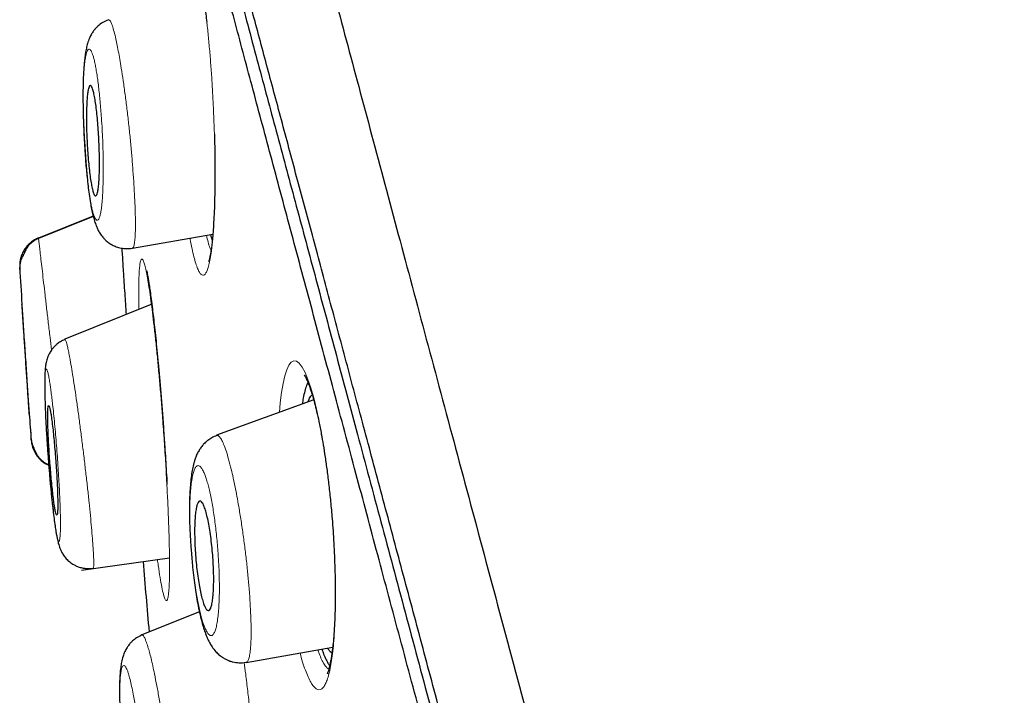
# Model space of a CAD drawing. Header units: millimetres. Extents: x 8 to 846, y 12 to 2113.
# Tile 254 of 256: x 87 to 104, y 1859 to 1870. Entities that reach past the tile are written whole.
import ezdxf

# ---------------------------------------------------------------- set-up
doc = ezdxf.new("R2010")
doc.units = ezdxf.units.MM

msp = doc.modelspace()

# ---------------------------------------------------------------- linework, layer by layer
at = {"color": 7, "linetype": 'Continuous', "lineweight": 30}
for p, q in [((88.595, 1867.012), (87.683, 1866.644)), ((89.246, 1866.482), (90.585, 1866.718)), ((89.569, 1865.552), (88.121, 1864.967)), ((92.263, 1863.958), (90.648, 1863.37)), ((88.398, 1861.124), (89.866, 1861.33)), ((88.397, 1861.124), (88.398, 1861.124)), ((89.854, 1860.8), (89.854, 1860.797)), ((90.362, 1860.433), (89.404, 1860.047)), ((91.14, 1859.588), (92.579, 1859.842))]:
    msp.add_line(p, q, dxfattribs=at)
at = {"color": 8, "linetype": 'Continuous', "lineweight": 0}
for p, q in [((88.593, 1867.02), (87.684, 1866.653)), ((89.82, 1862.54), (89.821, 1862.529))]:
    msp.add_line(p, q, dxfattribs=at)
at = {"color": 8, "linetype": 'Continuous', "lineweight": 0, "flags": 128}
for points in [[(90.619, 1867.462), (90.617, 1867.491), (90.618, 1867.498)], [(91.694, 1863.751), (91.707, 1863.907), (91.728, 1864.079), (91.753, 1864.231), (91.782, 1864.359), (91.815, 1864.461), (91.85, 1864.537), (91.889, 1864.587), (91.931, 1864.609), (91.975, 1864.603), (92.021, 1864.568), (92.069, 1864.504), (92.119, 1864.414), (92.167, 1864.299), (92.216, 1864.159), (92.263, 1863.994), (92.31, 1863.806), (92.354, 1863.6), (92.397, 1863.374), (92.438, 1863.128), (92.475, 1862.873), (92.509, 1862.61), (92.539, 1862.342), (92.564, 1862.067), (92.586, 1861.792), (92.603, 1861.521), (92.615, 1861.251), (92.623, 1860.984), (92.626, 1860.727), (92.624, 1860.486), (92.617, 1860.259), (92.606, 1860.048), (92.606, 1860.048)], [(92.606, 1860.048), (92.601, 1860.088), (92.603, 1860.107)]]:
    msp.add_lwpolyline(points, dxfattribs=at)
at = {"color": 7, "linetype": 'Continuous', "lineweight": 30}
for radius, start, end in [(221.7, 183.42162, 183.57924), (221.7, 184.05252, 184.16476), (220, 184.72509, 185.03147)]:
    msp.add_arc((308.676, 1879.391), radius, start, end, dxfattribs=at)
for points, knots in [([(89.498, 1882.285), (89.5, 1882.275), (89.506, 1882.254), (89.551, 1882.085), (89.623, 1881.818), (89.724, 1881.442), (89.852, 1880.962), (90.009, 1880.377), (90.204, 1879.65), (90.442, 1878.762), (90.729, 1877.692), (91.052, 1876.485), (91.41, 1875.146), (91.803, 1873.68), (92.209, 1872.166), (92.621, 1870.628), (93.035, 1869.085), (93.47, 1867.459), (93.927, 1865.754), (94.405, 1863.97), (94.903, 1862.114), (95.419, 1860.187), (95.953, 1858.195), (96.503, 1856.14), (97.069, 1854.028), (97.65, 1851.861), (98.244, 1849.644), (98.851, 1847.379), (99.503, 1844.944), (100.202, 1842.335), (100.948, 1839.551), (101.704, 1836.73), (102.468, 1833.878), (103.238, 1831.004), (103.976, 1828.251), (104.679, 1825.629), (105.345, 1823.143), (106.01, 1820.66), (106.673, 1818.185), (107.333, 1815.723), (107.988, 1813.277), (108.638, 1810.852), (109.281, 1808.454), (109.915, 1806.086), (110.54, 1803.752), (111.155, 1801.459), (111.758, 1799.21), (112.348, 1797.008), (112.955, 1794.739), (113.578, 1792.418), (114.209, 1790.062), (114.817, 1787.794), (115.399, 1785.621), (115.956, 1783.541), (116.303, 1782.245), (116.477, 1781.597)], [0, 0, 0, 0, 0.017859, 0.035717, 0.053574, 0.07143, 0.089287, 0.107143, 0.125, 0.145832, 0.166666, 0.1875, 0.208333, 0.229166, 0.249999, 0.267856, 0.285713, 0.303571, 0.321429, 0.339287, 0.357144, 0.375001, 0.392858, 0.410715, 0.428572, 0.446429, 0.464286, 0.482143, 0.500002, 0.520835, 0.541668, 0.562501, 0.583334, 0.604167, 0.624999, 0.642856, 0.660713, 0.678571, 0.696428, 0.714286, 0.732144, 0.750003, 0.76786, 0.785718, 0.803575, 0.821433, 0.839289, 0.857146, 0.875003, 0.895835, 0.916668, 0.9375, 0.958333, 0.979167, 1, 1, 1, 1]), ([(118.452, 1768.871), (118.451, 1768.876), (118.448, 1768.887), (118.425, 1768.973), (118.388, 1769.11), (118.336, 1769.304), (118.27, 1769.552), (118.188, 1769.856), (118.095, 1770.202), (117.993, 1770.586), (117.881, 1771.003), (117.758, 1771.463), (117.623, 1771.967), (117.476, 1772.514), (117.313, 1773.124), (117.132, 1773.8), (116.933, 1774.546), (116.72, 1775.34), (116.495, 1776.181), (116.257, 1777.071), (116.005, 1778.008), (115.749, 1778.965), (115.489, 1779.937), (115.226, 1780.915), (114.955, 1781.929), (114.674, 1782.978), (114.383, 1784.061), (114.075, 1785.211), (113.749, 1786.429), (113.403, 1787.717), (113.048, 1789.041), (112.683, 1790.401), (112.309, 1791.797), (111.925, 1793.23), (111.542, 1794.657), (111.164, 1796.072), (110.791, 1797.464), (110.413, 1798.876), (110.03, 1800.307), (109.642, 1801.756), (109.237, 1803.267), (108.816, 1804.839), (108.378, 1806.474), (107.935, 1808.126), (107.487, 1809.796), (107.034, 1811.484), (106.576, 1813.192), (106.127, 1814.867), (105.689, 1816.504), (105.263, 1818.095), (104.837, 1819.688), (104.409, 1821.283), (103.981, 1822.881), (103.541, 1824.526), (103.087, 1826.217), (102.622, 1827.953), (102.157, 1829.687), (101.692, 1831.419), (101.228, 1833.15), (100.765, 1834.877), (100.318, 1836.547), (99.887, 1838.155), (99.474, 1839.7), (99.064, 1841.229), (98.659, 1842.742), (98.258, 1844.24), (97.867, 1845.699), (97.487, 1847.12), (97.116, 1848.502), (96.75, 1849.867), (96.389, 1851.215), (96.032, 1852.546), (95.679, 1853.859), (95.333, 1855.15), (94.989, 1856.436), (94.648, 1857.711), (94.309, 1858.975), (93.979, 1860.21), (93.656, 1861.414), (93.342, 1862.589), (93.04, 1863.715), (92.751, 1864.793), (92.475, 1865.825), (92.206, 1866.827), (91.945, 1867.798), (91.693, 1868.74), (91.448, 1869.65), (91.213, 1870.527), (90.985, 1871.379), (90.764, 1872.204), (90.551, 1873.001), (90.349, 1873.757), (90.158, 1874.472), (89.977, 1875.145), (89.811, 1875.767), (89.657, 1876.339), (89.517, 1876.862), (89.387, 1877.347), (89.267, 1877.792), (89.158, 1878.197), (89.06, 1878.564), (88.972, 1878.889), (88.895, 1879.179), (88.828, 1879.428), (88.773, 1879.635), (88.73, 1879.797), (88.7, 1879.912), (88.681, 1879.983), (88.679, 1879.992), (88.677, 1879.997)], [0, 0, 0, 0, 0.010081, 0.020137, 0.030179, 0.040216, 0.050257, 0.060311, 0.070335, 0.079491, 0.088633, 0.097767, 0.1069, 0.116039, 0.125192, 0.135253, 0.145282, 0.155288, 0.16528, 0.175267, 0.185259, 0.195301, 0.204496, 0.213673, 0.222839, 0.232002, 0.241168, 0.250345, 0.260322, 0.270285, 0.280246, 0.290212, 0.300194, 0.310203, 0.320293, 0.329526, 0.338727, 0.347904, 0.357065, 0.366218, 0.375372, 0.385323, 0.395264, 0.405207, 0.415162, 0.425139, 0.435149, 0.445226, 0.454443, 0.463632, 0.472801, 0.481959, 0.491116, 0.500279, 0.510233, 0.520184, 0.530144, 0.540125, 0.550137, 0.560192, 0.570258, 0.579448, 0.588609, 0.59775, 0.60688, 0.616007, 0.625139, 0.633867, 0.642594, 0.651329, 0.660077, 0.668845, 0.677642, 0.686473, 0.695244, 0.704395, 0.713529, 0.722653, 0.731774, 0.740899, 0.750037, 0.758756, 0.767483, 0.776222, 0.78498, 0.793764, 0.802579, 0.811433, 0.820208, 0.829363, 0.838502, 0.847632, 0.856762, 0.865897, 0.875044, 0.883755, 0.89247, 0.901196, 0.909939, 0.918704, 0.927499, 0.936329, 0.945126, 0.954305, 0.963462, 0.972602, 0.981734, 0.990864, 1, 1, 1, 1]), ([(88.677, 1879.488), (88.678, 1879.482), (88.682, 1879.469), (88.712, 1879.355), (88.761, 1879.171), (88.83, 1878.912), (88.919, 1878.579), (89.026, 1878.182), (89.148, 1877.727), (89.285, 1877.219), (89.437, 1876.649), (89.607, 1876.018), (89.797, 1875.309), (90.008, 1874.519), (90.243, 1873.644), (90.495, 1872.703), (90.764, 1871.696), (91.051, 1870.624), (91.349, 1869.512), (91.656, 1868.366), (91.971, 1867.194), (92.298, 1865.974), (92.638, 1864.707), (92.998, 1863.362), (93.379, 1861.939), (93.782, 1860.436), (94.197, 1858.885), (94.625, 1857.287), (95.066, 1855.641), (95.51, 1853.983), (95.956, 1852.319), (96.401, 1850.659), (96.854, 1848.97), (97.314, 1847.253), (97.791, 1845.475), (98.283, 1843.637), (98.791, 1841.74), (99.306, 1839.82), (99.826, 1837.877), (100.353, 1835.907), (100.877, 1833.953), (101.395, 1832.022), (101.904, 1830.122), (102.414, 1828.218), (102.926, 1826.309), (103.267, 1825.035), (103.438, 1824.397)], [0, 0, 0, 0, 0.022901, 0.04625, 0.069599, 0.092979, 0.116418, 0.139867, 0.161871, 0.183802, 0.205683, 0.227538, 0.249392, 0.272822, 0.2962, 0.319554, 0.342915, 0.366312, 0.38978, 0.411838, 0.433813, 0.45573, 0.477615, 0.499493, 0.522858, 0.546174, 0.569471, 0.592782, 0.616137, 0.639617, 0.661718, 0.683749, 0.705737, 0.72771, 0.749695, 0.772955, 0.796178, 0.819397, 0.842648, 0.865964, 0.889477, 0.911642, 0.933747, 0.955821, 0.977895, 1, 1, 1, 1]), ([(103.252, 1824.347), (103.073, 1825.015), (102.716, 1826.349), (102.18, 1828.347), (101.646, 1830.34), (101.112, 1832.329), (100.581, 1834.309), (100.065, 1836.235), (99.565, 1838.102), (99.082, 1839.91), (98.603, 1841.696), (98.13, 1843.463), (97.654, 1845.239), (97.176, 1847.023), (96.697, 1848.809), (96.226, 1850.566), (95.762, 1852.293), (95.308, 1853.989), (94.872, 1855.615), (94.456, 1857.167), (94.061, 1858.646), (93.676, 1860.082), (93.303, 1861.475), (92.935, 1862.851), (92.572, 1864.205), (92.216, 1865.533), (91.874, 1866.807), (91.547, 1868.028), (91.235, 1869.191), (90.946, 1870.271), (90.679, 1871.269), (90.432, 1872.189), (90.201, 1873.052), (89.986, 1873.857), (89.781, 1874.62), (89.59, 1875.335), (89.413, 1875.994), (89.254, 1876.585), (89.114, 1877.107), (88.993, 1877.559), (88.893, 1877.932), (88.813, 1878.23), (88.753, 1878.457), (88.709, 1878.621), (88.685, 1878.712), (88.674, 1878.751), (88.677, 1878.739), (88.678, 1878.739)], [0, 0, 0, 0, 0.023436, 0.046844, 0.070261, 0.093723, 0.117266, 0.140749, 0.162753, 0.184703, 0.206627, 0.228555, 0.250516, 0.27369, 0.296879, 0.320115, 0.343433, 0.366863, 0.39032, 0.412337, 0.4343, 0.456233, 0.478164, 0.500117, 0.523396, 0.546687, 0.570018, 0.593421, 0.616926, 0.640316, 0.662228, 0.684115, 0.706003, 0.727914, 0.749874, 0.773158, 0.796448, 0.819771, 0.843159, 0.86664, 0.890092, 0.912091, 0.934043, 0.955975, 0.97791, 0.999873, 1, 1, 1, 1]), ([(90.279, 1871.335), (90.278, 1871.335), (90.278, 1871.335), (90.283, 1871.325), (90.291, 1871.302), (90.301, 1871.274), (90.311, 1871.242), (90.323, 1871.2), (90.338, 1871.145), (90.355, 1871.071), (90.375, 1870.976), (90.398, 1870.857), (90.422, 1870.709), (90.446, 1870.546), (90.467, 1870.388), (90.479, 1870.287), (90.484, 1870.241)], [0, 0, 0, 0, 0.01202, 0.084141, 0.153105, 0.197339, 0.24042, 0.29062, 0.352002, 0.424498, 0.508123, 0.602923, 0.708938, 0.826176, 0.92146, 1, 1, 1, 1]), ([(88.846, 1870.283), (88.814, 1870.269), (88.752, 1870.242), (88.687, 1870.192), (88.64, 1870.146), (88.607, 1870.107), (88.573, 1870.059), (88.536, 1869.99), (88.505, 1869.909), (88.484, 1869.83), (88.467, 1869.746), (88.455, 1869.661), (88.446, 1869.574), (88.438, 1869.488), (88.433, 1869.401), (88.428, 1869.303), (88.425, 1869.18), (88.423, 1869.034), (88.424, 1868.869), (88.428, 1868.7), (88.434, 1868.531), (88.441, 1868.376), (88.45, 1868.238), (88.458, 1868.117), (88.465, 1868.015), (88.471, 1867.931), (88.477, 1867.849), (88.484, 1867.759), (88.495, 1867.644), (88.508, 1867.514), (88.525, 1867.376), (88.545, 1867.246), (88.567, 1867.13), (88.589, 1867.028), (88.614, 1866.937), (88.641, 1866.858), (88.67, 1866.792), (88.704, 1866.73), (88.745, 1866.673), (88.79, 1866.624), (88.84, 1866.58), (88.904, 1866.538), (88.979, 1866.504), (89.06, 1866.482), (89.152, 1866.472), (89.214, 1866.479), (89.246, 1866.483)], [0, 0, 0, 0, 0.020673, 0.03989, 0.049184, 0.060663, 0.07482, 0.091401, 0.118165, 0.144968, 0.171459, 0.197623, 0.222759, 0.24549, 0.265951, 0.288874, 0.317287, 0.351324, 0.384129, 0.41881, 0.450696, 0.479425, 0.504939, 0.527215, 0.546226, 0.561953, 0.574766, 0.594415, 0.615742, 0.646731, 0.680541, 0.717024, 0.74614, 0.776348, 0.807255, 0.835696, 0.853221, 0.871017, 0.890601, 0.901299, 0.914563, 0.931431, 0.946364, 0.963021, 0.981054, 1, 1, 1, 1]), ([(88.698, 1867.982), (88.698, 1867.951), (88.699, 1867.888), (88.698, 1867.782), (88.695, 1867.67), (88.688, 1867.561), (88.678, 1867.473), (88.667, 1867.407), (88.653, 1867.365), (88.638, 1867.347), (88.621, 1867.354), (88.604, 1867.385), (88.586, 1867.441), (88.568, 1867.52), (88.55, 1867.622), (88.534, 1867.743), (88.519, 1867.88), (88.505, 1868.03), (88.495, 1868.188), (88.487, 1868.349), (88.483, 1868.506), (88.481, 1868.656), (88.483, 1868.793), (88.488, 1868.914), (88.496, 1869.015), (88.506, 1869.096), (88.519, 1869.152), (88.533, 1869.185), (88.549, 1869.194), (88.566, 1869.178), (88.584, 1869.136), (88.602, 1869.072), (88.62, 1868.984), (88.637, 1868.875), (88.653, 1868.748), (88.667, 1868.605), (88.679, 1868.452), (88.689, 1868.294), (88.695, 1868.135), (88.697, 1868.033), (88.698, 1867.982)], [0, 0, 0, 0, 0.017723, 0.035446, 0.062718, 0.089988, 0.116528, 0.143065, 0.169015, 0.194961, 0.220696, 0.246429, 0.272425, 0.29842, 0.325065, 0.351712, 0.379119, 0.40653, 0.43445, 0.462374, 0.490316, 0.51826, 0.545744, 0.573226, 0.599993, 0.626757, 0.652857, 0.678955, 0.704704, 0.730451, 0.756314, 0.782176, 0.808592, 0.83501, 0.862191, 0.889376, 0.917042, 0.94471, 0.972354, 1, 1, 1, 1]), ([(90.611, 1868.378), (90.613, 1868.291), (90.617, 1868.133), (90.62, 1867.908), (90.621, 1867.7), (90.619, 1867.566), (90.618, 1867.498)], [0, 0, 0, 0, 0.282142, 0.515631, 0.754947, 1, 1, 1, 1]), ([(90.618, 1867.498), (90.617, 1867.417), (90.614, 1867.259), (90.606, 1867.05), (90.596, 1866.872), (90.586, 1866.723), (90.574, 1866.6), (90.563, 1866.502), (90.552, 1866.424), (90.542, 1866.367), (90.534, 1866.327), (90.527, 1866.299), (90.522, 1866.279), (90.517, 1866.262), (90.515, 1866.257), (90.516, 1866.258), (90.517, 1866.258)], [0, 0, 0, 0, 0.132894, 0.25675, 0.371437, 0.476866, 0.572997, 0.659838, 0.737428, 0.805817, 0.853941, 0.89623, 0.932706, 0.963638, 0.998017, 1, 1, 1, 1]), ([(87.684, 1866.653), (87.661, 1866.642), (87.615, 1866.621), (87.552, 1866.576), (87.494, 1866.521), (87.446, 1866.457), (87.409, 1866.386), (87.384, 1866.311), (87.37, 1866.235), (87.371, 1866.184), (87.372, 1866.159)], [0, 0, 0, 0, 0.119672, 0.243799, 0.371083, 0.500005, 0.628927, 0.756208, 0.880332, 1, 1, 1, 1]), ([(87.684, 1866.644), (87.664, 1866.635), (87.625, 1866.618), (87.575, 1866.582), (87.534, 1866.545), (87.502, 1866.507), (87.48, 1866.471), (87.466, 1866.442), (87.452, 1866.412), (87.442, 1866.388), (87.434, 1866.371), (87.429, 1866.362), (87.426, 1866.356), (87.423, 1866.351), (87.418, 1866.342), (87.413, 1866.338), (87.404, 1866.322), (87.392, 1866.291), (87.38, 1866.249), (87.372, 1866.194), (87.373, 1866.154), (87.373, 1866.132)], [0, 0, 0, 0, 0.084017, 0.163505, 0.240858, 0.319088, 0.401417, 0.484668, 0.548689, 0.593377, 0.609714, 0.623321, 0.629665, 0.636031, 0.649785, 0.686087, 0.729498, 0.780249, 0.841725, 0.915109, 1, 1, 1, 1]), ([(90.547, 1866.711), (90.556, 1866.672), (90.565, 1866.632), (90.574, 1866.602), (90.574, 1866.601)], [0, 0, 0, 0, 0.9887758, 1, 1, 1, 1]), ([(89.069, 1866.483), (89.072, 1866.446), (89.08, 1866.324), (89.096, 1866.072), (89.117, 1865.742), (89.133, 1865.496), (89.141, 1865.379)], [0, 0, 0, 0, 0.109382, 0.36178, 0.694751, 1, 1, 1, 1]), ([(87.374, 1866.13), (87.373, 1866.136), (87.372, 1866.155), (87.372, 1866.158), (87.372, 1866.159)], [0, 0, 0, 0, 0.299123, 1, 1, 1, 1]), ([(87.372, 1866.159), (87.372, 1866.158), (87.372, 1866.155), (87.373, 1866.136), (87.374, 1866.13)], [0, 0, 0, 0, 0.700626, 1, 1, 1, 1]), ([(89.488, 1866.107), (89.488, 1866.107), (89.484, 1866.11), (89.488, 1866.098), (89.489, 1866.083), (89.495, 1866.054), (89.502, 1866.012), (89.512, 1865.951), (89.525, 1865.87), (89.541, 1865.765), (89.559, 1865.633), (89.577, 1865.485), (89.596, 1865.328), (89.615, 1865.166), (89.634, 1864.984), (89.655, 1864.782), (89.676, 1864.559), (89.698, 1864.316), (89.72, 1864.054), (89.743, 1863.774), (89.764, 1863.479), (89.783, 1863.209), (89.798, 1862.968), (89.811, 1862.758), (89.819, 1862.62), (89.822, 1862.55)], [0, 0, 0, 0, 0.001262, 0.021492, 0.04568, 0.073978, 0.106366, 0.142868, 0.183521, 0.228361, 0.277414, 0.330681, 0.373393, 0.418443, 0.465808, 0.515465, 0.567448, 0.621895, 0.678857, 0.738334, 0.800277, 0.864598, 0.908759, 0.953899, 1, 1, 1, 1]), ([(87.531, 1863.723), (87.531, 1863.723), (87.531, 1863.723), (87.529, 1863.753), (87.525, 1863.807), (87.52, 1863.887), (87.513, 1863.989), (87.505, 1864.111), (87.496, 1864.248), (87.486, 1864.397), (87.476, 1864.551), (87.465, 1864.709), (87.455, 1864.862), (87.445, 1865.009), (87.436, 1865.143), (87.428, 1865.263), (87.421, 1865.365), (87.416, 1865.448), (87.412, 1865.507), (87.409, 1865.544), (87.409, 1865.548), (87.409, 1865.55)], [0, 0, 0, 0, 0.035562, 0.088025, 0.142062, 0.195528, 0.250613, 0.304849, 0.360712, 0.415129, 0.471138, 0.525076, 0.580548, 0.633581, 0.688093, 0.740192, 0.793741, 0.845264, 0.898242, 0.949787, 1, 1, 1, 1]), ([(88.123, 1864.964), (88.098, 1864.952), (88.051, 1864.931), (87.995, 1864.89), (87.955, 1864.854), (87.925, 1864.821), (87.9, 1864.789), (87.873, 1864.748), (87.854, 1864.712), (87.84, 1864.68), (87.831, 1864.655), (87.82, 1864.622), (87.809, 1864.575), (87.795, 1864.49), (87.789, 1864.392), (87.787, 1864.289), (87.787, 1864.188), (87.788, 1864.067), (87.792, 1863.923), (87.798, 1863.754), (87.808, 1863.561), (87.82, 1863.347), (87.835, 1863.12), (87.852, 1862.893), (87.87, 1862.676), (87.889, 1862.474), (87.907, 1862.29), (87.925, 1862.127), (87.943, 1861.985), (87.959, 1861.864), (87.973, 1861.771), (87.986, 1861.697), (87.997, 1861.641), (88.008, 1861.593), (88.019, 1861.551), (88.031, 1861.515), (88.049, 1861.467), (88.074, 1861.416), (88.109, 1861.36), (88.157, 1861.302), (88.209, 1861.257), (88.259, 1861.223), (88.306, 1861.198), (88.363, 1861.175), (88.431, 1861.158), (88.509, 1861.149), (88.563, 1861.154), (88.591, 1861.156)], [0, 0, 0, 0, 0.0159349, 0.0290832, 0.0390964, 0.0458006, 0.0547125, 0.0624327, 0.0743313, 0.078671, 0.0841477, 0.096487, 0.1138807, 0.1354231, 0.1853014, 0.2132584, 0.2431138, 0.2751933, 0.3094714, 0.3459332, 0.384575, 0.4254325, 0.468037, 0.5095697, 0.5496856, 0.5883436, 0.6252882, 0.6605898, 0.6942888, 0.7264089, 0.7566661, 0.7790554, 0.7998395, 0.819058, 0.8367483, 0.8536129, 0.8655233, 0.8792218, 0.8950891, 0.9115155, 0.9275754, 0.9357047, 0.9453399, 0.9568148, 0.9699513, 0.9844713, 1, 1, 1, 1]), ([(92.103, 1864.376), (92.103, 1864.376), (92.103, 1864.376), (92.106, 1864.372), (92.118, 1864.353), (92.143, 1864.306), (92.171, 1864.243), (92.198, 1864.171), (92.224, 1864.093), (92.25, 1864.01), (92.28, 1863.902), (92.314, 1863.764), (92.351, 1863.593), (92.388, 1863.406), (92.422, 1863.208), (92.454, 1863.005), (92.486, 1862.779), (92.516, 1862.532), (92.545, 1862.264), (92.568, 1862.011), (92.585, 1861.779), (92.598, 1861.573), (92.608, 1861.361), (92.616, 1861.147), (92.62, 1860.931), (92.622, 1860.715), (92.62, 1860.504), (92.614, 1860.297), (92.606, 1860.17), (92.603, 1860.106)], [0, 0, 0, 0, 0.00828, 0.01713, 0.052504, 0.08764, 0.122125, 0.155911, 0.178568, 0.205337, 0.237032, 0.273622, 0.315091, 0.361471, 0.399495, 0.440281, 0.483808, 0.53004, 0.578941, 0.630506, 0.666472, 0.703751, 0.742347, 0.782247, 0.823421, 0.865828, 0.909419, 0.954153, 1, 1, 1, 1]), ([(92.168, 1864.248), (92.159, 1864.232), (92.14, 1864.194), (92.114, 1864.106), (92.09, 1864.006), (92.078, 1863.923), (92.073, 1863.889)], [0, 0, 0, 0, 0.215654, 0.501371, 0.792029, 1, 1, 1, 1]), ([(92.169, 1863.924), (92.171, 1863.931), (92.185, 1863.974), (92.208, 1864.019), (92.231, 1864.036), (92.239, 1864.042)], [0, 0, 0, 0, 0.1154625, 0.67115, 1, 1, 1, 1]), ([(87.922, 1863.486), (87.916, 1863.533), (87.906, 1863.619), (87.892, 1863.717), (87.879, 1863.791), (87.868, 1863.841), (87.858, 1863.868), (87.849, 1863.868), (87.843, 1863.842), (87.839, 1863.79), (87.837, 1863.714), (87.838, 1863.614), (87.841, 1863.496), (87.846, 1863.361), (87.854, 1863.215), (87.863, 1863.062), (87.875, 1862.907), (87.887, 1862.755), (87.9, 1862.609), (87.914, 1862.473), (87.928, 1862.351), (87.941, 1862.245), (87.955, 1862.158), (87.967, 1862.094), (87.978, 1862.052), (87.987, 1862.036), (87.995, 1862.045), (88, 1862.081), (88.004, 1862.142), (88.005, 1862.228), (88.003, 1862.335), (87.999, 1862.46), (87.993, 1862.599), (87.984, 1862.749), (87.974, 1862.903), (87.962, 1863.058), (87.949, 1863.21), (87.936, 1863.356), (87.926, 1863.443), (87.922, 1863.486)], [0, 0, 0, 0, 0.031091, 0.057186, 0.08328, 0.109566, 0.135853, 0.162585, 0.189318, 0.216556, 0.243797, 0.271367, 0.29894, 0.326517, 0.354094, 0.381358, 0.408621, 0.4354, 0.462177, 0.488508, 0.514837, 0.540941, 0.567043, 0.593238, 0.619432, 0.646008, 0.672584, 0.699671, 0.726761, 0.754257, 0.781756, 0.809369, 0.836984, 0.864372, 0.891761, 0.918813, 0.945863, 0.972933, 1, 1, 1, 1]), ([(87.56, 1863.316), (87.562, 1863.303), (87.564, 1863.279), (87.573, 1863.243), (87.582, 1863.214), (87.59, 1863.192), (87.599, 1863.17), (87.612, 1863.139), (87.631, 1863.099), (87.649, 1863.062), (87.673, 1863.024), (87.701, 1862.989), (87.731, 1862.958), (87.764, 1862.93), (87.802, 1862.905), (87.831, 1862.888), (87.85, 1862.88), (87.854, 1862.879)], [0, 0, 0, 0, 0.097748, 0.179775, 0.2167, 0.252347, 0.288227, 0.325957, 0.412506, 0.517192, 0.614496, 0.699989, 0.775003, 0.842148, 0.906498, 0.983601, 1, 1, 1, 1]), ([(87.562, 1863.29), (87.562, 1863.291), (87.562, 1863.292), (87.561, 1863.308), (87.56, 1863.315)], [0, 0, 0, 0, 0.521606, 1, 1, 1, 1]), ([(87.56, 1863.315), (87.561, 1863.308), (87.562, 1863.292), (87.562, 1863.291), (87.562, 1863.29)], [0, 0, 0, 0, 0.479765, 1, 1, 1, 1]), ([(90.65, 1863.366), (90.621, 1863.354), (90.57, 1863.333), (90.507, 1863.29), (90.462, 1863.252), (90.432, 1863.222), (90.41, 1863.197), (90.384, 1863.163), (90.353, 1863.116), (90.32, 1863.055), (90.295, 1862.993), (90.271, 1862.92), (90.25, 1862.834), (90.231, 1862.727), (90.216, 1862.607), (90.206, 1862.491), (90.2, 1862.389), (90.197, 1862.312), (90.195, 1862.232), (90.194, 1862.145), (90.194, 1862.043), (90.197, 1861.928), (90.202, 1861.803), (90.209, 1861.679), (90.216, 1861.56), (90.225, 1861.437), (90.236, 1861.31), (90.25, 1861.159), (90.267, 1860.998), (90.288, 1860.834), (90.312, 1860.68), (90.34, 1860.529), (90.372, 1860.381), (90.402, 1860.261), (90.43, 1860.166), (90.455, 1860.091), (90.484, 1860.015), (90.518, 1859.941), (90.557, 1859.869), (90.61, 1859.795), (90.67, 1859.732), (90.723, 1859.69), (90.769, 1859.66), (90.805, 1859.641), (90.837, 1859.626), (90.873, 1859.612), (90.934, 1859.595), (91.025, 1859.58), (91.098, 1859.588), (91.139, 1859.593)], [0, 0, 0, 0, 0.019671, 0.035817, 0.048129, 0.056485, 0.063368, 0.072048, 0.088429, 0.107283, 0.124968, 0.141511, 0.172553, 0.202488, 0.235176, 0.27032, 0.289125, 0.306614, 0.322855, 0.341206, 0.363943, 0.389518, 0.413398, 0.438771, 0.461427, 0.481319, 0.507237, 0.532693, 0.566446, 0.599987, 0.633015, 0.665646, 0.699965, 0.736895, 0.756566, 0.777496, 0.799819, 0.823641, 0.848495, 0.873455, 0.892314, 0.908498, 0.92138, 0.93088, 0.936244, 0.944074, 0.954564, 0.974932, 1, 1, 1, 1]), ([(87.562, 1863.29), (87.566, 1863.258), (87.575, 1863.191), (87.613, 1863.096), (87.671, 1863.006), (87.749, 1862.932), (87.813, 1862.887), (87.85, 1862.873), (87.854, 1862.872)], [0, 0, 0, 0, 0.181637, 0.373948, 0.57353, 0.776082, 0.97691, 1, 1, 1, 1]), ([(90.598, 1860.89), (90.598, 1860.862), (90.596, 1860.807), (90.591, 1860.717), (90.582, 1860.627), (90.567, 1860.547), (90.55, 1860.49), (90.529, 1860.457), (90.506, 1860.449), (90.482, 1860.466), (90.456, 1860.507), (90.43, 1860.57), (90.404, 1860.656), (90.379, 1860.763), (90.355, 1860.887), (90.333, 1861.026), (90.315, 1861.177), (90.3, 1861.335), (90.289, 1861.493), (90.283, 1861.649), (90.281, 1861.795), (90.284, 1861.927), (90.292, 1862.042), (90.304, 1862.137), (90.32, 1862.208), (90.339, 1862.256), (90.361, 1862.279), (90.384, 1862.278), (90.409, 1862.252), (90.435, 1862.202), (90.461, 1862.13), (90.487, 1862.036), (90.512, 1861.923), (90.535, 1861.792), (90.555, 1861.648), (90.573, 1861.494), (90.586, 1861.337), (90.595, 1861.18), (90.6, 1861.028), (90.599, 1860.936), (90.598, 1860.89)], [0, 0, 0, 0, 0.017723, 0.035446, 0.062718, 0.089988, 0.116528, 0.143065, 0.169015, 0.194961, 0.220696, 0.246429, 0.272425, 0.29842, 0.325065, 0.351712, 0.379119, 0.40653, 0.43445, 0.462374, 0.490316, 0.51826, 0.545744, 0.573226, 0.599993, 0.626757, 0.652857, 0.678955, 0.704704, 0.730451, 0.756314, 0.782176, 0.808592, 0.83501, 0.862191, 0.889376, 0.917042, 0.94471, 0.972354, 1, 1, 1, 1]), ([(89.405, 1860.047), (89.373, 1860.032), (89.318, 1860.006), (89.255, 1859.955), (89.215, 1859.916), (89.184, 1859.878), (89.153, 1859.834), (89.117, 1859.768), (89.084, 1859.679), (89.065, 1859.598), (89.051, 1859.51), (89.043, 1859.43), (89.037, 1859.35), (89.033, 1859.259), (89.031, 1859.152), (89.032, 1859.028), (89.035, 1858.885), (89.042, 1858.722), (89.052, 1858.54), (89.066, 1858.34), (89.084, 1858.123), (89.107, 1857.9), (89.133, 1857.684), (89.159, 1857.486), (89.186, 1857.311), (89.212, 1857.16), (89.237, 1857.031), (89.26, 1856.924), (89.283, 1856.834), (89.305, 1856.753), (89.329, 1856.68), (89.361, 1856.598), (89.397, 1856.528), (89.44, 1856.464), (89.48, 1856.415), (89.526, 1856.371), (89.569, 1856.339), (89.606, 1856.316), (89.642, 1856.297), (89.684, 1856.278), (89.735, 1856.262), (89.795, 1856.25), (89.864, 1856.244), (89.912, 1856.249), (89.937, 1856.251)], [0, 0, 0, 0, 0.020985, 0.036964, 0.047392, 0.054021, 0.067518, 0.087145, 0.108662, 0.140428, 0.168744, 0.192546, 0.216187, 0.241973, 0.269943, 0.300068, 0.332165, 0.366255, 0.402378, 0.440584, 0.480964, 0.523414, 0.564943, 0.603935, 0.640435, 0.674478, 0.706103, 0.735331, 0.762603, 0.788446, 0.813148, 0.839752, 0.86915, 0.883851, 0.898689, 0.913222, 0.925914, 0.933311, 0.940227, 0.950093, 0.959922, 0.971678, 0.98514, 1, 1, 1, 1]), ([(92.603, 1860.106), (92.599, 1860.052), (92.591, 1859.948), (92.577, 1859.818), (92.563, 1859.714), (92.549, 1859.633), (92.537, 1859.572), (92.527, 1859.528), (92.519, 1859.493), (92.511, 1859.464), (92.502, 1859.437), (92.495, 1859.416), (92.488, 1859.402), (92.491, 1859.404), (92.491, 1859.404)], [0, 0, 0, 0, 0.146217, 0.276435, 0.390572, 0.488589, 0.570482, 0.636283, 0.687201, 0.737822, 0.811627, 0.892546, 0.98071, 1, 1, 1, 1]), ([(92.401, 1859.81), (92.407, 1859.792), (92.426, 1859.734), (92.46, 1859.656), (92.497, 1859.581), (92.52, 1859.549), (92.529, 1859.536)], [0, 0, 0, 0, 0.138207, 0.453347, 0.77393, 1, 1, 1, 1]), ([(92.567, 1859.748), (92.558, 1859.754), (92.537, 1859.767), (92.514, 1859.795), (92.499, 1859.823), (92.496, 1859.827)], [0, 0, 0, 0, 0.390336, 0.896501, 1, 1, 1, 1])]:
    msp.add_open_spline(points, degree=3, knots=knots, dxfattribs=at)
at = {"color": 8, "linetype": 'Continuous', "lineweight": 0}
for points, knots in [([(89.993, 1870.702), (89.994, 1870.729), (90, 1870.824), (90.012, 1870.967), (90.029, 1871.127), (90.049, 1871.262), (90.072, 1871.372), (90.097, 1871.457), (90.124, 1871.514), (90.153, 1871.543), (90.184, 1871.544), (90.216, 1871.517), (90.249, 1871.462), (90.282, 1871.379), (90.315, 1871.268), (90.348, 1871.131), (90.381, 1870.97), (90.412, 1870.785), (90.443, 1870.578), (90.472, 1870.354), (90.499, 1870.116), (90.524, 1869.865), (90.546, 1869.604), (90.566, 1869.335), (90.582, 1869.062), (90.596, 1868.785), (90.607, 1868.506), (90.615, 1868.231), (90.62, 1867.965), (90.622, 1867.706), (90.62, 1867.544), (90.619, 1867.462)], [0, 0, 0, 0, 0.014097, 0.049692, 0.084787, 0.119728, 0.154868, 0.190012, 0.22494, 0.260031, 0.295658, 0.331456, 0.366589, 0.401445, 0.436424, 0.4715, 0.506414, 0.54156, 0.577325, 0.612866, 0.64795, 0.682952, 0.718245, 0.753274, 0.788197, 0.82337, 0.859145, 0.894719, 0.929822, 0.9648, 1, 1, 1, 1]), ([(88.846, 1870.279), (88.85, 1870.281), (88.859, 1870.288), (88.879, 1870.264), (88.905, 1870.207), (88.934, 1870.116), (88.962, 1870.006), (88.988, 1869.886), (89.012, 1869.764), (89.037, 1869.628), (89.064, 1869.464), (89.094, 1869.268), (89.125, 1869.04), (89.156, 1868.801), (89.184, 1868.556), (89.21, 1868.31), (89.233, 1868.065), (89.252, 1867.826), (89.269, 1867.596), (89.282, 1867.379), (89.291, 1867.178), (89.297, 1866.996), (89.297, 1866.838), (89.294, 1866.706), (89.286, 1866.603), (89.275, 1866.536), (89.262, 1866.499), (89.253, 1866.483), (89.247, 1866.485), (89.246, 1866.485)], [0, 0, 0, 0, 0.020571, 0.061631, 0.102818, 0.14427, 0.185894, 0.217156, 0.248389, 0.279557, 0.310649, 0.352032, 0.393417, 0.434806, 0.476157, 0.517414, 0.558553, 0.599684, 0.640886, 0.682161, 0.723487, 0.764857, 0.806301, 0.847899, 0.889657, 0.931493, 0.962862, 0.994165, 1, 1, 1, 1]), ([(88.458, 1868.051), (88.462, 1868.007), (88.468, 1867.916), (88.48, 1867.786), (88.493, 1867.661), (88.507, 1867.542), (88.522, 1867.43), (88.537, 1867.328), (88.553, 1867.236), (88.57, 1867.156), (88.586, 1867.088), (88.603, 1867.032), (88.619, 1866.99), (88.638, 1866.958), (88.657, 1866.942), (88.677, 1866.949), (88.695, 1866.981), (88.712, 1867.036), (88.727, 1867.115), (88.739, 1867.216), (88.749, 1867.336), (88.756, 1867.471), (88.76, 1867.621), (88.762, 1867.783), (88.761, 1867.956), (88.757, 1868.137), (88.75, 1868.323), (88.741, 1868.508), (88.73, 1868.676), (88.718, 1868.825), (88.707, 1868.955), (88.694, 1869.08), (88.68, 1869.199), (88.665, 1869.31), (88.65, 1869.413), (88.634, 1869.505), (88.618, 1869.586), (88.601, 1869.654), (88.585, 1869.709), (88.568, 1869.751), (88.55, 1869.783), (88.53, 1869.798), (88.51, 1869.791), (88.492, 1869.759), (88.475, 1869.704), (88.46, 1869.625), (88.448, 1869.524), (88.438, 1869.405), (88.431, 1869.269), (88.427, 1869.119), (88.425, 1868.957), (88.426, 1868.785), (88.43, 1868.604), (88.437, 1868.419), (88.446, 1868.234), (88.454, 1868.112), (88.458, 1868.051)], [0, 0, 0, 0, 0.015507, 0.031239, 0.046808, 0.062453, 0.078414, 0.094045, 0.109502, 0.124946, 0.140483, 0.155963, 0.171559, 0.187438, 0.208436, 0.229159, 0.249973, 0.270534, 0.291249, 0.312484, 0.333275, 0.354264, 0.374972, 0.395744, 0.416471, 0.437493, 0.458582, 0.479352, 0.500142, 0.51571, 0.53121, 0.546802, 0.562643, 0.578239, 0.593873, 0.609637, 0.625108, 0.640605, 0.656069, 0.671669, 0.687576, 0.708606, 0.729321, 0.750088, 0.770727, 0.791436, 0.812579, 0.833512, 0.854236, 0.875081, 0.895741, 0.916445, 0.937535, 0.958321, 0.979267, 1, 1, 1, 1]), ([(90.619, 1867.462), (90.618, 1867.388), (90.615, 1867.239), (90.607, 1867.033), (90.597, 1866.841), (90.584, 1866.664), (90.569, 1866.505), (90.551, 1866.366), (90.531, 1866.251), (90.508, 1866.159), (90.484, 1866.091), (90.458, 1866.047), (90.43, 1866.028), (90.401, 1866.035), (90.37, 1866.065), (90.339, 1866.121), (90.308, 1866.201), (90.277, 1866.306), (90.246, 1866.435), (90.222, 1866.551), (90.208, 1866.629), (90.204, 1866.651)], [0, 0, 0, 0, 0.054407, 0.108509, 0.162764, 0.217626, 0.273222, 0.32783, 0.381938, 0.436048, 0.490433, 0.54452, 0.598823, 0.653854, 0.709373, 0.763804, 0.817681, 0.871553, 0.925808, 0.979827, 1, 1, 1, 1]), ([(87.685, 1866.641), (87.685, 1866.639), (87.686, 1866.633), (87.691, 1866.588), (87.7, 1866.509), (87.713, 1866.399), (87.729, 1866.262), (87.748, 1866.097), (87.769, 1865.909), (87.794, 1865.701), (87.819, 1865.478), (87.847, 1865.243), (87.874, 1865.012), (87.892, 1864.859), (87.9, 1864.788)], [0, 0, 0, 0, 0.029525, 0.118778, 0.208387, 0.298055, 0.38753, 0.476715, 0.565925, 0.655355, 0.744905, 0.834411, 0.923732, 1, 1, 1, 1]), ([(90.479, 1866.699), (90.479, 1866.699), (90.487, 1866.654), (90.506, 1866.583), (90.531, 1866.496), (90.547, 1866.458), (90.554, 1866.443)], [0, 0, 0, 0, 0.00144, 0.371827, 0.741995, 1, 1, 1, 1]), ([(89.354, 1865.465), (89.353, 1865.535), (89.35, 1865.694), (89.352, 1865.879), (89.356, 1866.034), (89.363, 1866.144), (89.372, 1866.227), (89.384, 1866.28), (89.398, 1866.306), (89.414, 1866.302), (89.433, 1866.267), (89.453, 1866.203), (89.475, 1866.11), (89.498, 1865.989), (89.522, 1865.84), (89.548, 1865.665), (89.574, 1865.468), (89.6, 1865.252), (89.626, 1865.017), (89.652, 1864.768), (89.677, 1864.505), (89.702, 1864.232), (89.726, 1863.95), (89.751, 1863.63), (89.776, 1863.276), (89.801, 1862.895), (89.814, 1862.651), (89.821, 1862.529)], [0, 0, 0, 0, 0.039323, 0.089907, 0.127788, 0.165409, 0.203187, 0.241538, 0.279975, 0.317785, 0.355377, 0.393169, 0.431014, 0.46862, 0.506417, 0.544829, 0.583049, 0.620823, 0.658546, 0.696613, 0.734342, 0.771938, 0.809805, 0.848339, 0.899175, 0.94943, 1, 1, 1, 1]), ([(87.56, 1863.315), (87.56, 1863.316), (87.56, 1863.323), (87.558, 1863.35), (87.554, 1863.404), (87.549, 1863.482), (87.542, 1863.587), (87.534, 1863.712), (87.525, 1863.852), (87.514, 1864.009), (87.503, 1864.177), (87.491, 1864.355), (87.479, 1864.538), (87.467, 1864.724), (87.454, 1864.909), (87.442, 1865.092), (87.431, 1865.269), (87.419, 1865.438), (87.409, 1865.595), (87.4, 1865.725), (87.393, 1865.832), (87.388, 1865.916), (87.383, 1865.989), (87.379, 1866.056), (87.375, 1866.106), (87.374, 1866.124), (87.374, 1866.13)], [0, 0, 0, 0, 0.002671, 0.037976, 0.073789, 0.121264, 0.168328, 0.215781, 0.263043, 0.310063, 0.35768, 0.405088, 0.452172, 0.499682, 0.546895, 0.593897, 0.641497, 0.688801, 0.736414, 0.783678, 0.819412, 0.854739, 0.890025, 0.925639, 0.97318, 1, 1, 1, 1]), ([(88.124, 1864.96), (88.125, 1864.961), (88.13, 1864.965), (88.141, 1864.939), (88.155, 1864.893), (88.17, 1864.833), (88.186, 1864.756), (88.206, 1864.65), (88.231, 1864.512), (88.259, 1864.336), (88.289, 1864.14), (88.321, 1863.926), (88.352, 1863.698), (88.384, 1863.459), (88.415, 1863.214), (88.445, 1862.967), (88.474, 1862.721), (88.502, 1862.48), (88.526, 1862.248), (88.548, 1862.03), (88.566, 1861.83), (88.581, 1861.65), (88.592, 1861.506), (88.599, 1861.395), (88.602, 1861.31), (88.604, 1861.243), (88.602, 1861.189), (88.598, 1861.158), (88.592, 1861.16), (88.59, 1861.16)], [0, 0, 0, 0, 0.020942, 0.062527, 0.093743, 0.124938, 0.156104, 0.187248, 0.228741, 0.270243, 0.31173, 0.353149, 0.394462, 0.435694, 0.476967, 0.518313, 0.559715, 0.601144, 0.642595, 0.684116, 0.725767, 0.767521, 0.809297, 0.840596, 0.871823, 0.902969, 0.93413, 0.975963, 1, 1, 1, 1]), ([(87.914, 1862.227), (87.918, 1862.189), (87.927, 1862.114), (87.94, 1862.011), (87.952, 1861.918), (87.966, 1861.827), (87.98, 1861.742), (87.995, 1861.672), (88.007, 1861.629), (88.017, 1861.608), (88.025, 1861.604), (88.032, 1861.614), (88.038, 1861.642), (88.044, 1861.69), (88.048, 1861.765), (88.049, 1861.862), (88.049, 1861.978), (88.046, 1862.113), (88.041, 1862.264), (88.033, 1862.428), (88.024, 1862.601), (88.014, 1862.781), (88.001, 1862.966), (87.988, 1863.152), (87.973, 1863.338), (87.957, 1863.518), (87.94, 1863.691), (87.924, 1863.839), (87.91, 1863.963), (87.897, 1864.066), (87.885, 1864.16), (87.871, 1864.251), (87.857, 1864.336), (87.842, 1864.406), (87.83, 1864.449), (87.82, 1864.469), (87.812, 1864.473), (87.805, 1864.462), (87.798, 1864.435), (87.793, 1864.386), (87.789, 1864.311), (87.788, 1864.214), (87.788, 1864.098), (87.791, 1863.963), (87.796, 1863.811), (87.803, 1863.648), (87.812, 1863.475), (87.823, 1863.295), (87.835, 1863.111), (87.849, 1862.925), (87.864, 1862.74), (87.88, 1862.559), (87.897, 1862.386), (87.908, 1862.28), (87.914, 1862.227)], [0, 0, 0, 0, 0.015455, 0.031171, 0.046752, 0.062344, 0.083199, 0.104168, 0.124836, 0.140399, 0.155893, 0.171484, 0.187334, 0.208306, 0.229035, 0.249874, 0.270506, 0.291224, 0.312388, 0.333171, 0.354112, 0.374891, 0.395605, 0.416517, 0.437343, 0.458438, 0.479215, 0.500026, 0.515597, 0.531101, 0.546701, 0.562559, 0.583349, 0.604286, 0.625047, 0.640539, 0.656274, 0.671838, 0.687502, 0.708564, 0.729281, 0.750009, 0.770736, 0.791439, 0.812477, 0.833442, 0.854171, 0.875, 0.895706, 0.916414, 0.937479, 0.958289, 0.979237, 1, 1, 1, 1]), ([(90.65, 1863.362), (90.654, 1863.365), (90.666, 1863.373), (90.692, 1863.354), (90.726, 1863.308), (90.764, 1863.228), (90.805, 1863.115), (90.847, 1862.974), (90.887, 1862.821), (90.923, 1862.666), (90.955, 1862.515), (90.986, 1862.354), (91.02, 1862.165), (91.055, 1861.949), (91.091, 1861.705), (91.123, 1861.458), (91.152, 1861.212), (91.176, 1860.972), (91.195, 1860.741), (91.209, 1860.523), (91.218, 1860.321), (91.222, 1860.137), (91.221, 1859.976), (91.215, 1859.839), (91.202, 1859.728), (91.184, 1859.65), (91.163, 1859.603), (91.146, 1859.597), (91.138, 1859.595)], [0, 0, 0, 0, 0.015012, 0.056377, 0.09758, 0.138562, 0.179671, 0.221045, 0.262591, 0.293793, 0.324967, 0.356076, 0.38711, 0.428414, 0.469721, 0.511032, 0.552304, 0.593483, 0.634545, 0.675598, 0.716722, 0.757918, 0.799167, 0.840458, 0.881824, 0.923344, 0.965023, 1, 1, 1, 1]), ([(90.226, 1861.456), (90.229, 1861.41), (90.237, 1861.318), (90.25, 1861.18), (90.266, 1861.045), (90.283, 1860.913), (90.303, 1860.785), (90.323, 1860.663), (90.345, 1860.551), (90.367, 1860.447), (90.39, 1860.353), (90.414, 1860.271), (90.439, 1860.199), (90.466, 1860.133), (90.496, 1860.079), (90.528, 1860.043), (90.557, 1860.032), (90.585, 1860.046), (90.611, 1860.084), (90.633, 1860.146), (90.653, 1860.23), (90.669, 1860.332), (90.681, 1860.453), (90.689, 1860.59), (90.694, 1860.743), (90.694, 1860.908), (90.69, 1861.083), (90.682, 1861.264), (90.671, 1861.432), (90.658, 1861.585), (90.645, 1861.722), (90.629, 1861.858), (90.612, 1861.99), (90.593, 1862.117), (90.572, 1862.238), (90.551, 1862.352), (90.528, 1862.456), (90.505, 1862.55), (90.481, 1862.632), (90.456, 1862.703), (90.429, 1862.769), (90.399, 1862.823), (90.367, 1862.859), (90.338, 1862.869), (90.31, 1862.856), (90.284, 1862.818), (90.262, 1862.755), (90.242, 1862.673), (90.226, 1862.57), (90.214, 1862.449), (90.205, 1862.312), (90.201, 1862.16), (90.201, 1861.995), (90.205, 1861.82), (90.213, 1861.64), (90.221, 1861.517), (90.226, 1861.456)], [0, 0, 0, 0, 0.015507, 0.0312395, 0.0468081, 0.0624525, 0.0784139, 0.0940448, 0.1095017, 0.124946, 0.1404829, 0.1559633, 0.1715591, 0.1874383, 0.208436, 0.2291589, 0.2499731, 0.2705344, 0.2912486, 0.3124839, 0.3332748, 0.3542638, 0.3749723, 0.3957438, 0.4164709, 0.4374929, 0.4585825, 0.4793522, 0.500142, 0.5157098, 0.5312098, 0.5468017, 0.5626428, 0.578239, 0.5938734, 0.6096368, 0.6251077, 0.6406055, 0.6560686, 0.6716695, 0.6875759, 0.7086062, 0.7293213, 0.7500883, 0.7707273, 0.791436, 0.8125793, 0.8335119, 0.8542361, 0.8750814, 0.8957407, 0.9164447, 0.9375346, 0.9583207, 0.9792672, 1, 1, 1, 1]), ([(89.821, 1862.529), (89.827, 1862.419), (89.838, 1862.199), (89.85, 1861.892), (89.859, 1861.608), (89.864, 1861.35), (89.865, 1861.127), (89.862, 1860.94), (89.855, 1860.792), (89.844, 1860.687), (89.828, 1860.628), (89.81, 1860.612), (89.788, 1860.642), (89.764, 1860.717), (89.736, 1860.835), (89.707, 1860.999), (89.682, 1861.156), (89.667, 1861.269), (89.663, 1861.302)], [0, 0, 0, 0, 0.0646782, 0.1292681, 0.1947733, 0.260105, 0.3246629, 0.3894495, 0.454352, 0.5190125, 0.5845366, 0.6500191, 0.7145517, 0.7792019, 0.8440497, 0.9085555, 0.9738487, 1, 1, 1, 1]), ([(89.406, 1860.044), (89.41, 1860.045), (89.421, 1860.049), (89.444, 1860.015), (89.472, 1859.951), (89.501, 1859.863), (89.53, 1859.763), (89.557, 1859.657), (89.585, 1859.536), (89.617, 1859.386), (89.653, 1859.204), (89.692, 1858.987), (89.732, 1858.757), (89.77, 1858.518), (89.806, 1858.273), (89.84, 1858.026), (89.871, 1857.782), (89.899, 1857.543), (89.923, 1857.315), (89.943, 1857.1), (89.959, 1856.903), (89.969, 1856.726), (89.974, 1856.575), (89.975, 1856.45), (89.971, 1856.361), (89.963, 1856.301), (89.954, 1856.267), (89.945, 1856.251), (89.938, 1856.253), (89.937, 1856.253)], [0, 0, 0, 0, 0.029997, 0.071072, 0.112379, 0.153814, 0.184918, 0.216001, 0.247054, 0.278085, 0.319429, 0.360781, 0.402118, 0.443388, 0.484552, 0.525635, 0.566759, 0.607956, 0.649209, 0.690488, 0.73179, 0.773161, 0.814662, 0.856266, 0.897891, 0.929077, 0.960192, 0.991225, 1, 1, 1, 1]), ([(92.606, 1860.048), (92.601, 1859.986), (92.592, 1859.862), (92.573, 1859.698), (92.55, 1859.552), (92.524, 1859.425), (92.494, 1859.318), (92.462, 1859.234), (92.426, 1859.176), (92.388, 1859.142), (92.348, 1859.133), (92.306, 1859.149), (92.262, 1859.191), (92.216, 1859.257), (92.17, 1859.347), (92.124, 1859.46), (92.079, 1859.591), (92.05, 1859.695), (92.036, 1859.746)], [0, 0, 0, 0, 0.062596, 0.124846, 0.187276, 0.250408, 0.314372, 0.377203, 0.439463, 0.501732, 0.564304, 0.626537, 0.689022, 0.752347, 0.816229, 0.87886, 0.940852, 1, 1, 1, 1]), ([(92.333, 1859.798), (92.339, 1859.779), (92.36, 1859.718), (92.395, 1859.638), (92.438, 1859.559), (92.478, 1859.504), (92.503, 1859.485), (92.514, 1859.476)], [0, 0, 0, 0, 0.113234, 0.346895, 0.581232, 0.816058, 1, 1, 1, 1]), ([(89.139, 1857.656), (89.145, 1857.613), (89.156, 1857.526), (89.175, 1857.402), (89.194, 1857.284), (89.216, 1857.162), (89.24, 1857.04), (89.267, 1856.926), (89.291, 1856.839), (89.311, 1856.778), (89.329, 1856.737), (89.347, 1856.709), (89.364, 1856.693), (89.382, 1856.695), (89.399, 1856.721), (89.414, 1856.77), (89.425, 1856.842), (89.433, 1856.937), (89.437, 1857.053), (89.438, 1857.186), (89.436, 1857.333), (89.431, 1857.493), (89.422, 1857.664), (89.41, 1857.844), (89.395, 1858.029), (89.378, 1858.215), (89.358, 1858.4), (89.337, 1858.565), (89.318, 1858.71), (89.299, 1858.834), (89.28, 1858.952), (89.258, 1859.074), (89.234, 1859.196), (89.207, 1859.31), (89.184, 1859.396), (89.163, 1859.458), (89.145, 1859.499), (89.127, 1859.526), (89.109, 1859.542), (89.092, 1859.54), (89.074, 1859.514), (89.06, 1859.464), (89.049, 1859.392), (89.041, 1859.297), (89.037, 1859.181), (89.036, 1859.049), (89.038, 1858.901), (89.043, 1858.741), (89.052, 1858.571), (89.064, 1858.391), (89.079, 1858.207), (89.096, 1858.02), (89.116, 1857.835), (89.131, 1857.716), (89.139, 1857.656)], [0, 0, 0, 0, 0.015455, 0.031171, 0.046752, 0.062344, 0.083199, 0.104168, 0.124836, 0.140399, 0.155893, 0.171484, 0.187334, 0.208306, 0.229035, 0.249874, 0.270506, 0.291224, 0.312388, 0.333171, 0.354112, 0.374891, 0.395605, 0.416517, 0.437343, 0.458438, 0.479215, 0.500026, 0.515597, 0.531101, 0.546701, 0.562559, 0.583349, 0.604286, 0.625047, 0.640539, 0.656274, 0.671838, 0.687502, 0.708564, 0.729281, 0.750009, 0.770736, 0.791439, 0.812477, 0.833442, 0.854171, 0.875, 0.895706, 0.916414, 0.937479, 0.958289, 0.979237, 1, 1, 1, 1]), ([(91.106, 1859.591), (91.115, 1859.526), (91.135, 1859.372), (91.166, 1859.118), (91.197, 1858.834), (91.225, 1858.548), (91.25, 1858.261), (91.274, 1857.944), (91.296, 1857.605), (91.313, 1857.252), (91.318, 1857.039), (91.321, 1856.932)], [0, 0, 0, 0, 0.07417, 0.177392, 0.279692, 0.381628, 0.4843, 0.588784, 0.726619, 0.862879, 1, 1, 1, 1])]:
    msp.add_open_spline(points, degree=3, knots=knots, dxfattribs=at)

doc.saveas('drawing.dxf')
